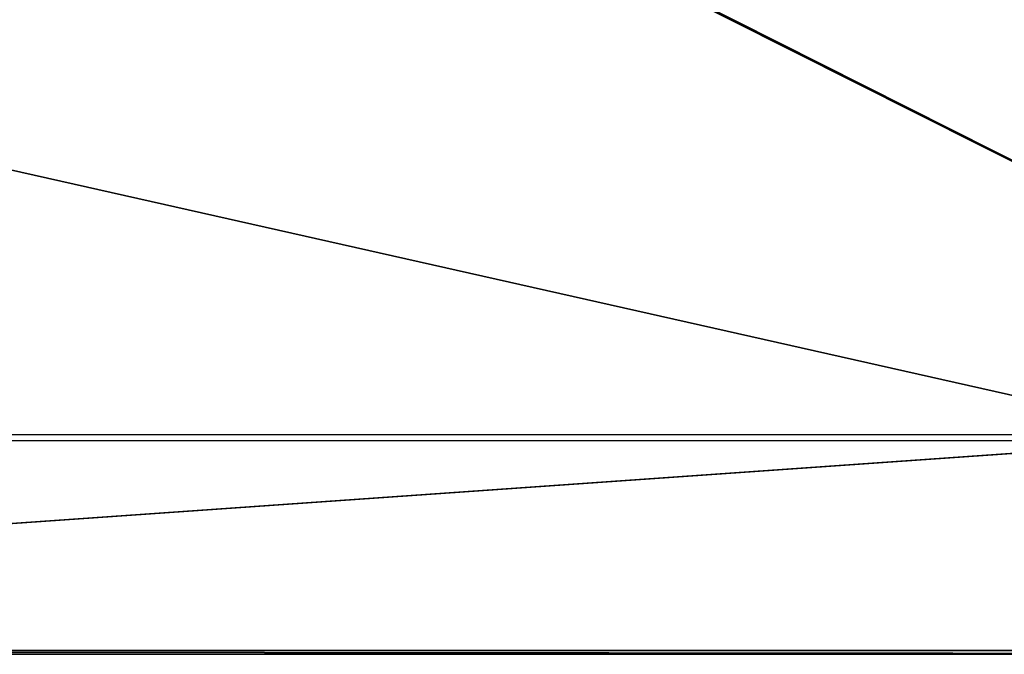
# Model space of a CAD drawing. Header units: millimetres. Extents: x -150 to 150, y -150 to 150.
# Tile 62 of 127: x -6 to 72, y -150 to -100. Entities that reach past the tile are written whole.
import ezdxf

# ---------------------------------------------------------------- set-up
doc = ezdxf.new("R2010")
doc.units = ezdxf.units.MM
doc.header["$LTSCALE"] = 52.148148
for name, color, linetype in [('1', 7, 'CONTINUOUS'), ('11', 7, 'CONTINUOUS'), ('176', 7, 'CONTINUOUS'), ('4', 7, 'CONTINUOUS'), ('5', 7, 'CONTINUOUS')]:
    doc.layers.add(name, color=color, linetype=linetype)

msp = doc.modelspace()

# ---------------------------------------------------------------- linework, layer by layer
at = {"layer": '1', "color": 7, "linetype": 'CONTINUOUS'}
for points in [[(149.2, -149.7), (49.232, 49), (149.2, 149.7), (149.2, -149.7)], [(49.348, 48.765), (49.232, 49), (149.2, -149.7), (49.348, 48.765)], [(49.432, 48.518), (49.348, 48.765), (149.2, -149.7), (49.432, 48.518)], [(49.483, 48.261), (49.432, 48.518), (149.2, -149.7), (49.483, 48.261)], [(49.5, 48), (49.483, 48.261), (149.2, -149.7), (49.5, 48)], [(49.5, -48), (49.5, 48), (149.2, -149.7), (49.5, -48)], [(49.432, -48.518), (49.483, -48.261), (149.2, -149.7), (49.432, -48.518)], [(49.483, -48.261), (49.5, -48), (149.2, -149.7), (49.483, -48.261)], [(49.087, -49.218), (49.232, -49), (149.2, -149.7), (49.087, -49.218)], [(49.232, -49), (49.348, -48.765), (149.2, -149.7), (49.232, -49)], [(49.348, -48.765), (49.432, -48.518), (149.2, -149.7), (49.348, -48.765)], [(-49.5, -49.732), (149.2, -149.7), (-150.2, -149.7), (-49.5, -49.732)], [(-49.5, -49.732), (-49.265, -49.848), (149.2, -149.7), (-49.5, -49.732)], [(48.265, -49.848), (48.5, -49.732), (149.2, -149.7), (48.265, -49.848)], [(48.5, -49.732), (48.718, -49.587), (149.2, -149.7), (48.5, -49.732)], [(48.718, -49.587), (48.914, -49.414), (149.2, -149.7), (48.718, -49.587)], [(48.914, -49.414), (49.087, -49.218), (149.2, -149.7), (48.914, -49.414)], [(-49.265, -49.848), (-49.018, -49.932), (149.2, -149.7), (-49.265, -49.848)], [(-49.018, -49.932), (-48.761, -49.983), (149.2, -149.7), (-49.018, -49.932)], [(-48.761, -49.983), (-48.5, -50), (149.2, -149.7), (-48.761, -49.983)], [(-48.5, -50), (47.5, -50), (149.2, -149.7), (-48.5, -50)], [(47.5, -50), (47.761, -49.983), (149.2, -149.7), (47.5, -50)], [(47.761, -49.983), (48.018, -49.932), (149.2, -149.7), (47.761, -49.983)], [(48.018, -49.932), (48.265, -49.848), (149.2, -149.7), (48.018, -49.932)]]:
    msp.add_3dface(points, dxfattribs=at)
at = {"layer": '11', "color": 7, "linetype": 'CONTINUOUS'}
for points in [[(149.2, -149.7, 6.75), (-150.2, -149.7, 6.75), (149.2, -150, 6.45), (149.2, -149.7, 6.75)], [(-150.2, -149.7, 6.75), (-150.2, -150, 6.45), (149.2, -150, 6.45), (-150.2, -149.7, 6.75)]]:
    msp.add_3dface(points, dxfattribs=at)
at = {"layer": '176', "color": 7, "linetype": 'CONTINUOUS'}
for points in [[(86, -93.6, 6.7), (-87, -93.6, 6.7), (86, -132.6, 6.7), (86, -93.6, 6.7)], [(86, -132.6, 6.7), (-87, -93.6, 6.7), (-87, -132.6, 6.7), (86, -132.6, 6.7)]]:
    msp.add_3dface(points, dxfattribs=at)
at = {"layer": '4', "color": 7, "linetype": 'CONTINUOUS'}
for points in [[(-150.2, -149.7, 6.75), (149.2, -149.7, 6.75), (86.761, -133.083, 6.75), (-150.2, -149.7, 6.75)], [(86.5, -133.1, 6.75), (-150.2, -149.7, 6.75), (86.761, -133.083, 6.75), (86.5, -133.1, 6.75)], [(-87.5, -133.1, 6.75), (-150.2, -149.7, 6.75), (86.5, -133.1, 6.75), (-87.5, -133.1, 6.75)]]:
    msp.add_3dface(points, dxfattribs=at)
at = {"layer": '5', "color": 7, "linetype": 'CONTINUOUS'}
for points in [[(149.2, -150, 6.45), (-150.2, -150, 6.45), (149.2, -150, 0.3), (149.2, -150, 6.45)], [(149.2, -150, 0.3), (-150.2, -150, 6.45), (-150.2, -150, 0.3), (149.2, -150, 0.3)]]:
    msp.add_3dface(points, dxfattribs=at)

doc.saveas('drawing.dxf')
